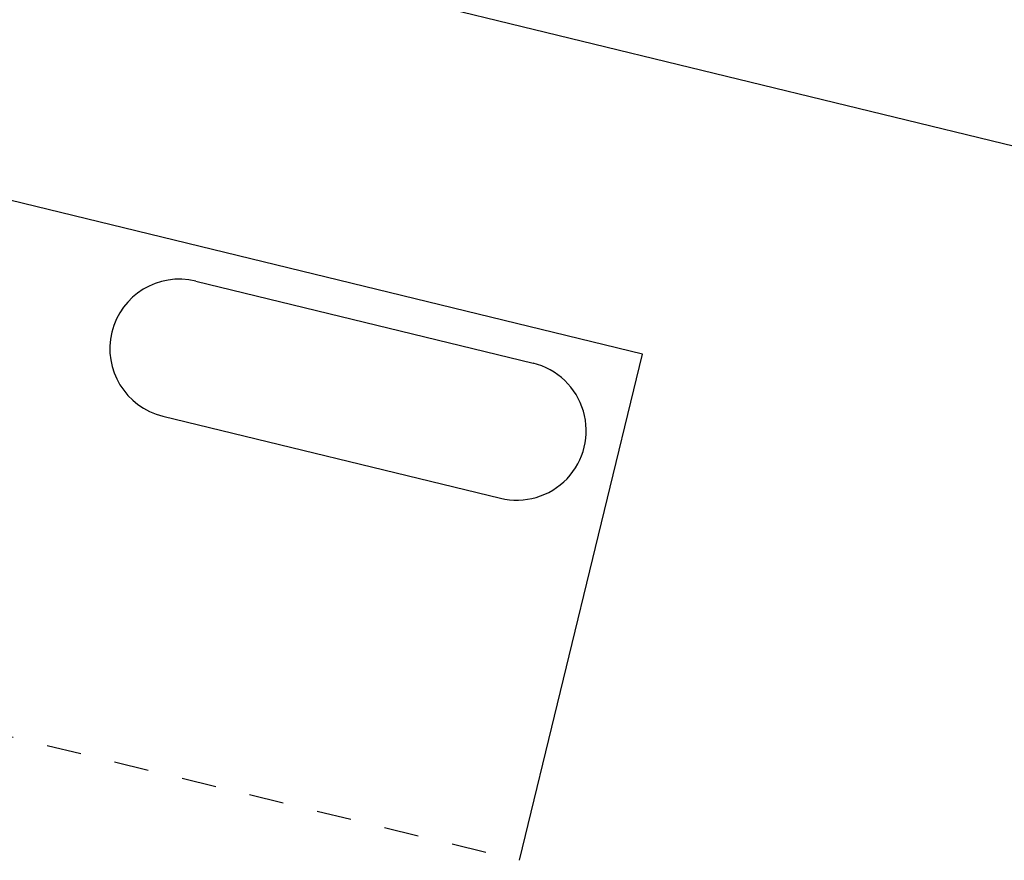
# Model space of a CAD drawing. Header units: metres. Extents: x 116958 to 118326, y 475500 to 477904.
# Tile 77 of 256: x 117449.64 to 117452.48, y 476418.64 to 476421.06. Entities that reach past the tile are written whole.
import ezdxf

# ---------------------------------------------------------------- set-up
doc = ezdxf.new("R2010")
doc.units = ezdxf.units.M
doc.header["$LTSCALE"] = 0.2
doc.linetypes.add('HIDDEN', pattern=[4, 2, -2])
doc.layers.get('0').update_dxf_attribs({"color": 6})
doc.layers.add('B-WE-IE-MEUBILAIR-G', color=252, linetype='Continuous')
doc.layers.add('B-WE-VH-VERHARDING_ASFALT-GV', color=252, linetype='Continuous')

# ---------------------------------------------------------------- blocks, each defined once
blk = doc.blocks.new('Abri')
for p, q in [((3000, 1500), (0, 1500)), ((0, 1500), (0, 0)), ((3000, 0), (3000, 1500)), ((1700, 1400), (2700, 1400)), ((1700, 1000), (2700, 1000))]:
    blk.add_line(p, q)
at = {"linetype": 'HIDDEN'}
blk.add_line((0, 0), (3000, 0), dxfattribs=at)
for centre, start, end in [((1700, 1200), 90.0001, 270.0001), ((2700, 1200), 270.0001, 90.0001)]:
    blk.add_arc(centre, 200, start, end)

msp = doc.modelspace()

# ---------------------------------------------------------------- linework, layer by layer
at = {"layer": 'B-WE-VH-VERHARDING_ASFALT-GV'}
msp.add_line((117457.558, 476419.466), (117448.085, 476421.77), dxfattribs=at)

# ---------------------------------------------------------------- block references
at = {"layer": 'B-WE-IE-MEUBILAIR-G', "xscale": 0.0009999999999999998, "yscale": 0.0009999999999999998, "zscale": 0.0009999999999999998, "rotation": 346.3300819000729}
msp.add_blockref('Abri', (117448.1672, 476419.3481), dxfattribs=at)

doc.saveas('drawing.dxf')
